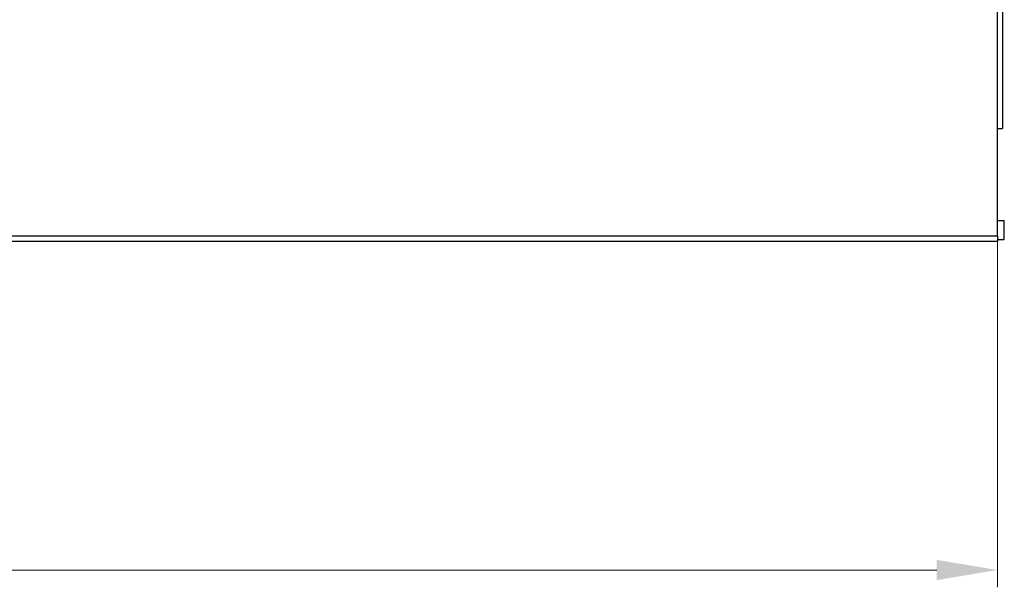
# Model space of a CAD drawing. Header units: millimetres. Extents: x 0 to 29700, y -16 to 21000.
# Tile 178 of 256: x 7935 to 10777, y 14094 to 15733. Entities that reach past the tile are written whole.
import ezdxf

# ---------------------------------------------------------------- set-up
doc = ezdxf.new("R2010")
doc.units = ezdxf.units.MM
doc.layers.add('1', color=7, linetype='Continuous', true_color=0xffffff)
doc.layers.add('254', color=7, linetype='Continuous', true_color=0xffffff)
doc.styles.add('latin_extended', font='simplex.shx')
doc.dimstyles.get("Standard").update_dxf_attribs({"dimtxt": 0.18, "dimasz": 0.18, "dimexe": 0.18, "dimexo": 0.0625, "dimgap": 0.09, "dimtad": 0, "dimtih": 1, "dimtoh": 1, "dimdec": 4, "dimzin": 0, "dimdsep": 46, "dimtxsty": 'Standard', "dimcen": 0.09, "dimadec": 0, "dimazin": 0, "dimtfac": 1, "dimtdec": 4, "dimtofl": 0, "dimtmove": 0, "dimatfit": 3, "dimfxl": 1, "dimtolj": 1, "dimtzin": 0, "dimarcsym": 0})

# ---------------------------------------------------------------- blocks, each defined once
blk = doc.blocks.new('_U0')
at = {"layer": '254', "color": 3, "linetype": 'Continuous', "lineweight": 13, "transparency": 16777216}
for p, q in [((2857, 16398.8), (2857, 14093.8)), ((10757, 15923.8), (10757, 14093.8)), ((3032, 14143.8), (10582, 14143.8))]:
    blk.add_line(p, q, dxfattribs=at)
at = {"layer": '254', "color": 3, "transparency": 16777216}
for points in [[(3032, 14173), (3032, 14114.6), (2857, 14143.8)], [(10582, 14114.6), (10582, 14173), (10757, 14143.8)]]:
    blk.add_solid(points, dxfattribs=at)
at = {"layer": 'Defpoints', "color": 0, "transparency": 16777216}
for p in [(2857, 16448.8), (10757, 15973.8), (10757, 14143.8)]:
    blk.add_point(p, dxfattribs=at)
at = {"layer": '254', "color": 2, "lineweight": 13, "transparency": 16777216, "insert": (6498.7, 14406.3), "char_height": 175, "attachment_point": 1, "style": 'latin_extended'}
blk.add_mtext('\\A1;7900', dxfattribs=at)

msp = doc.modelspace()

# ---------------------------------------------------------------- linework, layer by layer
at = {"layer": '1', "color": 2, "linetype": 'Continuous', "lineweight": 25}
for p, q in [((10772.013, 16203.803), (10772.013, 15418.803)), ((10757.013, 15108.803), (10757.013, 15938.803)), ((10757.013, 15418.803), (10772.013, 15418.803)), ((10757.013, 15152.803), (10777.013, 15152.803)), ((10777.013, 15097.803), (10777.013, 15152.803)), ((2857.013, 15108.803), (10757.013, 15108.803)), ((2857.013, 15093.803), (10757.013, 15093.803)), ((10757.013, 15108.803), (10757.013, 15093.803)), ((10757.013, 15097.803), (10777.013, 15097.803))]:
    msp.add_line(p, q, dxfattribs=at)

# ---------------------------------------------------------------- dimensions: what is measured, and where the dimension line sits
at = {"layer": '254', "color": 2, "linetype": 'Continuous', "lineweight": 13}
dim = msp.add_linear_dim(base=(10757.013, 14143.803), p1=(2857.013, 16448.803), p2=(10757.013, 15973.803), dimstyle='Standard', override={"dimscale": 50, "dimtxt": 3.5, "dimasz": 3.5, "dimexe": 1, "dimexo": 1, "dimgap": 1.75, "dimtad": 1, "dimtih": 1, "dimtoh": 0, "dimdec": 2, "dimlfac": 1, "dimzin": 8, "dimdsep": 46, "dimlunit": 2, "dimtxsty": 'latin_extended', "dimsah": 1, "dimse1": 0, "dimse2": 0, "dimsd1": 0, "dimsd2": 0, "dimclrd": 3, "dimclre": 3, "dimclrt": 2, "dimtol": 0, "dimtm": -0.1, "dimtfac": 0.714286, "dimtdec": 3, "dimtofl": 1, "dimtmove": 0, "dimtzin": 8, "dimlwd": 13, "dimlwe": 13}, dxfattribs=at)
dim.commit()
dim.dimension.update_dxf_attribs({"geometry": '_U0', "text_midpoint": (6807.013, 14143.803), "dimtype": 160})

doc.saveas('drawing.dxf')
